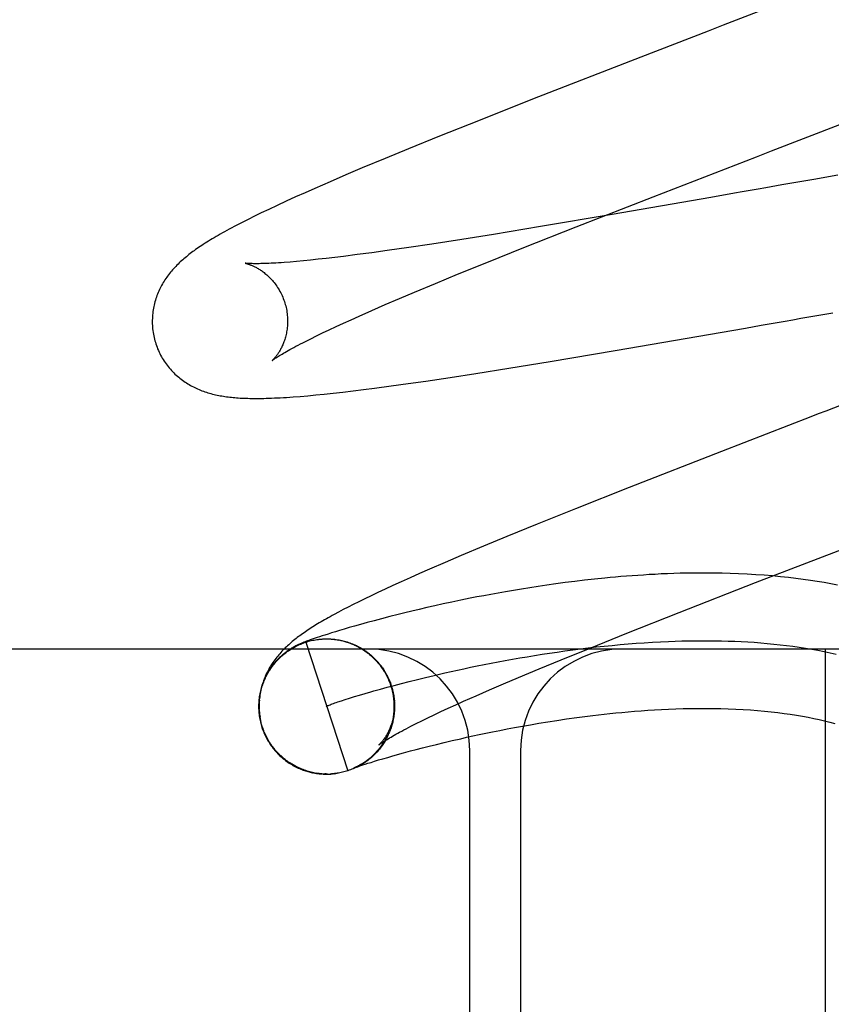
# Model space of a CAD drawing. Header units: inches. Extents: x 0 to 215, y 0 to 139.
# Tile 13 of 111: x 103.703 to 103.823, y 51.864 to 52.01. Entities that reach past the tile are written whole.
import ezdxf

# ---------------------------------------------------------------- set-up
doc = ezdxf.new("R2010")
doc.units = ezdxf.units.IN
doc.header["$LTSCALE"] = 11.804375
doc.header["$MEASUREMENT"] = 0
doc.linetypes.add('HIDDEN', pattern=[0.2, 0.1, -0.1])
doc.layers.add('DEFAULT_2', color=8, linetype='HIDDEN')

msp = doc.modelspace()

# ---------------------------------------------------------------- linework, layer by layer
at = {"layer": 'DEFAULT_2', "color": 8, "linetype": 'HIDDEN'}
for p, q in [((103.82307, 52.01502), (103.80735, 52.00893)), ((103.79514, 52.00421), (103.77917, 51.99798)), ((103.77917, 51.99798), (103.77115, 51.99481)), ((103.77115, 51.99481), (103.76542, 51.99252)), ((103.81448, 51.99035), (103.82458, 51.99426)), ((103.76542, 51.99252), (103.76085, 51.99067)), ((103.76085, 51.99067), (103.75736, 51.98923)), ((103.75736, 51.98923), (103.754, 51.98782)), ((103.75158, 51.9868), (103.74924, 51.98579)), ((103.754, 51.98782), (103.75158, 51.9868)), ((103.82428, 51.98676), (103.82072, 51.98614)), ((103.74924, 51.98579), (103.74699, 51.98481)), ((103.74554, 51.98417), (103.74413, 51.98354)), ((103.74699, 51.98481), (103.74554, 51.98417)), ((103.80898, 51.98408), (103.80551, 51.98347)), ((103.81365, 51.9849), (103.81248, 51.98469)), ((103.7414, 51.98229), (103.74018, 51.98171)), ((103.74273, 51.9829), (103.7414, 51.98229)), ((103.74413, 51.98354), (103.74273, 51.9829)), ((103.78563, 51.97914), (103.79699, 51.98357)), ((103.80551, 51.98347), (103.79091, 51.98094)), ((103.73906, 51.98118), (103.73805, 51.98068)), ((103.74018, 51.98171), (103.73906, 51.98118)), ((103.79091, 51.98094), (103.78035, 51.97916)), ((103.73626, 51.97978), (103.73546, 51.97937)), ((103.73712, 51.98022), (103.73626, 51.97978)), ((103.73805, 51.98068), (103.73712, 51.98022)), ((103.77341, 51.97801), (103.76871, 51.97726)), ((103.78035, 51.97916), (103.77341, 51.97801)), ((103.77788, 51.97607), (103.78563, 51.97914)), ((103.76426, 51.97658), (103.76089, 51.97607)), ((103.76871, 51.97726), (103.76426, 51.97658)), ((103.75326, 51.97501), (103.75122, 51.97475)), ((103.75542, 51.9753), (103.75326, 51.97501)), ((103.75769, 51.97561), (103.75542, 51.9753)), ((103.76089, 51.97607), (103.75769, 51.97561)), ((103.7724, 51.97387), (103.77788, 51.97607)), ((103.74429, 51.974), (103.74334, 51.97392)), ((103.7453, 51.97409), (103.74429, 51.974)), ((103.74637, 51.9742), (103.7453, 51.97409)), ((103.74749, 51.97432), (103.74637, 51.9742)), ((103.74868, 51.97445), (103.74749, 51.97432)), ((103.74992, 51.97459), (103.74868, 51.97445)), ((103.75122, 51.97475), (103.74992, 51.97459)), ((103.76809, 51.97212), (103.7724, 51.97387)), ((103.76481, 51.97077), (103.76809, 51.97212)), ((103.76171, 51.96947), (103.76481, 51.97077)), ((103.7595, 51.96854), (103.76171, 51.96947)), ((103.7574, 51.96764), (103.7595, 51.96854)), ((103.75352, 51.96594), (103.7554, 51.96677)), ((103.7554, 51.96677), (103.7574, 51.96764)), ((103.82118, 51.96601), (103.82355, 51.96643)), ((103.75012, 51.96439), (103.7512, 51.96489)), ((103.7512, 51.96489), (103.75234, 51.9654)), ((103.75234, 51.9654), (103.75352, 51.96594)), ((103.81295, 51.96457), (103.81529, 51.96498)), ((103.74722, 51.96301), (103.74813, 51.96345)), ((103.74813, 51.96345), (103.7491, 51.96391)), ((103.7491, 51.96391), (103.75012, 51.96439)), ((103.79135, 51.96083), (103.81062, 51.96416)), ((103.81062, 51.96416), (103.81295, 51.96457)), ((103.74559, 51.96219), (103.74638, 51.96259)), ((103.74638, 51.96259), (103.74722, 51.96301)), ((103.78174, 51.95921), (103.79135, 51.96083)), ((103.77564, 51.95821), (103.78174, 51.95921)), ((103.77076, 51.95744), (103.77564, 51.95821)), ((103.76078, 51.95595), (103.7634, 51.95632)), ((103.7634, 51.95632), (103.76701, 51.95686)), ((103.76701, 51.95686), (103.77076, 51.95744)), ((103.74972, 51.95454), (103.75114, 51.9547)), ((103.75114, 51.9547), (103.75263, 51.95487)), ((103.75263, 51.95487), (103.75419, 51.95506)), ((103.75419, 51.95506), (103.7558, 51.95527)), ((103.7558, 51.95527), (103.75826, 51.9556)), ((103.75826, 51.9556), (103.76078, 51.95595)), ((103.74483, 51.95407), (103.74594, 51.95416)), ((103.74594, 51.95416), (103.74712, 51.95427)), ((103.74712, 51.95427), (103.74838, 51.9544)), ((103.74838, 51.9544), (103.74972, 51.95454)), ((103.80708, 51.94592), (103.79342, 51.94059)), ((103.79342, 51.94059), (103.78549, 51.93745)), ((103.78549, 51.93745), (103.77984, 51.93518)), ((103.77984, 51.93518), (103.77535, 51.93335)), ((103.77535, 51.93335), (103.77191, 51.93192)), ((103.77191, 51.93192), (103.76862, 51.93054)), ((103.76862, 51.93054), (103.76625, 51.92953)), ((103.76393, 51.92853), (103.76246, 51.92788)), ((103.76625, 51.92953), (103.76393, 51.92853)), ((103.76106, 51.92726), (103.75975, 51.92667)), ((103.76246, 51.92788), (103.76106, 51.92726)), ((103.78832, 51.92705), (103.78684, 51.92689)), ((103.75737, 51.92558), (103.7563, 51.92508)), ((103.75852, 51.92611), (103.75737, 51.92558)), ((103.75975, 51.92667), (103.75852, 51.92611)), ((103.77751, 51.92559), (103.77633, 51.92539)), ((103.77874, 51.92578), (103.77751, 51.92559)), ((103.77999, 51.92597), (103.77874, 51.92578)), ((103.78129, 51.92617), (103.77999, 51.92597)), ((103.78262, 51.92635), (103.78129, 51.92617)), ((103.78399, 51.92654), (103.78262, 51.92635)), ((103.78539, 51.92671), (103.78399, 51.92654)), ((103.78684, 51.92689), (103.78539, 51.92671)), ((103.80082, 51.92211), (103.81212, 51.92653)), ((103.75436, 51.92415), (103.75349, 51.92371)), ((103.7553, 51.9246), (103.75436, 51.92415)), ((103.7563, 51.92508), (103.7553, 51.9246)), ((103.76996, 51.92422), (103.76855, 51.92393)), ((103.77094, 51.92441), (103.76996, 51.92422)), ((103.77195, 51.9246), (103.77094, 51.92441)), ((103.77299, 51.9248), (103.77195, 51.9246)), ((103.77407, 51.925), (103.77299, 51.9248)), ((103.77518, 51.92519), (103.77407, 51.925)), ((103.77633, 51.92539), (103.77518, 51.92519)), ((103.75189, 51.92291), (103.75117, 51.92254)), ((103.75266, 51.9233), (103.75189, 51.92291)), ((103.75349, 51.92371), (103.75266, 51.9233)), ((103.76354, 51.92284), (103.76241, 51.92258)), ((103.76471, 51.92311), (103.76354, 51.92284)), ((103.76593, 51.92338), (103.76471, 51.92311)), ((103.76721, 51.92365), (103.76593, 51.92338)), ((103.76855, 51.92393), (103.76721, 51.92365)), ((103.75049, 51.92218), (103.74986, 51.92183)), ((103.75117, 51.92254), (103.75049, 51.92218)), ((103.75686, 51.9212), (103.75575, 51.92091)), ((103.75805, 51.92151), (103.75686, 51.9212)), ((103.7593, 51.92183), (103.75805, 51.92151)), ((103.7603, 51.92207), (103.7593, 51.92183)), ((103.76133, 51.92232), (103.7603, 51.92207)), ((103.76241, 51.92258), (103.76133, 51.92232)), ((103.79311, 51.91906), (103.80082, 51.92211)), ((103.75205, 51.91988), (103.7513, 51.91966)), ((103.75286, 51.92011), (103.75205, 51.91988)), ((103.75375, 51.92036), (103.75286, 51.92011)), ((103.75471, 51.92063), (103.75375, 51.92036)), ((103.75575, 51.92091), (103.75471, 51.92063)), ((103.74702, 51.91832), (103.74673, 51.91822)), ((103.74734, 51.91842), (103.74702, 51.91832)), ((103.74768, 51.91854), (103.74734, 51.91842)), ((103.74805, 51.91866), (103.74768, 51.91854)), ((103.74847, 51.91879), (103.74805, 51.91866)), ((103.74894, 51.91894), (103.74847, 51.91879)), ((103.74946, 51.9191), (103.74894, 51.91894)), ((103.75002, 51.91928), (103.74946, 51.9191)), ((103.75063, 51.91946), (103.75002, 51.91928)), ((103.7513, 51.91966), (103.75063, 51.91946)), ((103.78767, 51.91687), (103.79311, 51.91906)), ((103.74473, 51.91745), (103.74464, 51.9174)), ((103.74497, 51.91755), (103.74487, 51.91751)), ((103.74506, 51.91759), (103.74497, 51.91755)), ((103.74515, 51.91763), (103.74506, 51.91759)), ((103.74525, 51.91767), (103.74515, 51.91763)), ((103.74534, 51.91771), (103.74525, 51.91767)), ((103.74544, 51.91774), (103.74534, 51.91771)), ((103.74554, 51.91778), (103.74544, 51.91774)), ((103.74565, 51.91783), (103.74554, 51.91778)), ((103.74576, 51.91787), (103.74565, 51.91783)), ((103.74568, 51.91774), (103.75186, 51.89872)), ((103.74592, 51.91793), (103.74576, 51.91787)), ((103.7461, 51.91799), (103.74592, 51.91793)), ((103.74628, 51.91806), (103.7461, 51.91799)), ((103.74647, 51.91812), (103.74628, 51.91806)), ((103.74673, 51.91822), (103.74647, 51.91812)), ((103.74728, 51.91812), (103.74749, 51.91815)), ((103.74801, 51.9182), (103.74808, 51.9182)), ((103.74808, 51.9182), (103.7483, 51.91822)), ((103.74811, 51.91821), (103.74831, 51.91822)), ((103.74823, 51.91821), (103.74831, 51.91822)), ((103.74831, 51.91822), (103.74851, 51.91822)), ((103.74839, 51.91822), (103.74848, 51.91822)), ((103.74852, 51.91822), (103.74873, 51.91823)), ((103.74885, 51.91822), (103.74896, 51.91822)), ((103.74928, 51.91821), (103.74954, 51.9182)), ((103.74935, 51.91821), (103.74955, 51.9182)), ((103.7494, 51.9182), (103.74951, 51.91819)), ((103.74963, 51.91818), (103.74975, 51.91817)), ((103.75038, 51.9181), (103.75058, 51.91806)), ((103.75068, 51.91802), (103.75096, 51.91798)), ((103.75112, 51.91792), (103.75136, 51.91788)), ((103.75136, 51.91788), (103.75159, 51.91782)), ((103.75156, 51.91783), (103.75178, 51.91776)), ((103.75176, 51.91777), (103.75198, 51.9177)), ((103.75195, 51.9177), (103.75218, 51.91763)), ((103.75215, 51.91763), (103.75237, 51.91756)), ((103.75234, 51.91756), (103.75256, 51.91748)), ((103.75253, 51.91749), (103.75275, 51.9174)), ((103.75272, 51.91741), (103.75294, 51.91732)), ((103.75291, 51.91732), (103.75313, 51.91723)), ((103.7531, 51.91723), (103.75331, 51.91714)), ((103.75328, 51.91714), (103.7535, 51.91704)), ((103.75346, 51.91705), (103.75368, 51.91694)), ((103.75365, 51.91695), (103.75386, 51.91684)), ((103.75382, 51.91685), (103.75403, 51.91673)), ((103.78339, 51.91513), (103.78767, 51.91687)), ((103.90239, 51.91671), (102.90239, 51.91671)), ((103.754, 51.91674), (103.75421, 51.91662)), ((103.75418, 51.91663), (103.75438, 51.9165)), ((103.75435, 51.91651), (103.75455, 51.91639)), ((103.75452, 51.9164), (103.75472, 51.91626)), ((103.75468, 51.91628), (103.75488, 51.91614)), ((103.75485, 51.91615), (103.75505, 51.91601)), ((103.75501, 51.91602), (103.75521, 51.91588)), ((103.75517, 51.91589), (103.75536, 51.91575)), ((103.75533, 51.91576), (103.75552, 51.91561)), ((103.75548, 51.91562), (103.75567, 51.91547)), ((103.75563, 51.91548), (103.75582, 51.91532)), ((103.75578, 51.91534), (103.75596, 51.91517)), ((103.82239, 51.91671), (103.82239, 51.79171)), ((103.75592, 51.91519), (103.7561, 51.91502)), ((103.75607, 51.91504), (103.75624, 51.91487)), ((103.75621, 51.91489), (103.75638, 51.91471)), ((103.75634, 51.91473), (103.75651, 51.91456)), ((103.75647, 51.91458), (103.75664, 51.91439)), ((103.7566, 51.91441), (103.75677, 51.91423)), ((103.75673, 51.91425), (103.75689, 51.91406)), ((103.75685, 51.91408), (103.75701, 51.91389)), ((103.75697, 51.91392), (103.75712, 51.91372)), ((103.78015, 51.91379), (103.78339, 51.91513)), ((103.75709, 51.91374), (103.75724, 51.91355)), ((103.7572, 51.91357), (103.75734, 51.91337)), ((103.75731, 51.9134), (103.75745, 51.91319)), ((103.75741, 51.91322), (103.75755, 51.91301)), ((103.76214, 51.91223), (103.76336, 51.91253)), ((103.76336, 51.91253), (103.76462, 51.91283)), ((103.77489, 51.91158), (103.77707, 51.9125)), ((103.77707, 51.9125), (103.78015, 51.91379)), ((103.75668, 51.9108), (103.75767, 51.91107)), ((103.75767, 51.91107), (103.75872, 51.91135)), ((103.75872, 51.91135), (103.75981, 51.91164)), ((103.75981, 51.91164), (103.76095, 51.91193)), ((103.76095, 51.91193), (103.76214, 51.91223)), ((103.77281, 51.91068), (103.77489, 51.91158)), ((103.75213, 51.90946), (103.75283, 51.90968)), ((103.75283, 51.90968), (103.75359, 51.90991)), ((103.75359, 51.90991), (103.75441, 51.91015)), ((103.75573, 51.91053), (103.75668, 51.9108)), ((103.7584, 51.91091), (103.75856, 51.91025)), ((103.76898, 51.909), (103.77084, 51.90982)), ((103.77084, 51.90982), (103.77281, 51.91068)), ((103.7504, 51.9089), (103.75091, 51.90907)), ((103.75091, 51.90907), (103.75149, 51.90926)), ((103.75149, 51.90926), (103.75213, 51.90946)), ((103.7587, 51.90935), (103.75874, 51.90903)), ((103.75872, 51.90911), (103.75875, 51.90882)), ((103.75874, 51.90888), (103.75874, 51.90849)), ((103.75875, 51.90865), (103.75874, 51.90828)), ((103.76669, 51.90796), (103.76781, 51.90847)), ((103.76781, 51.90847), (103.76898, 51.909)), ((103.73913, 51.90557), (103.73889, 51.9067)), ((103.76367, 51.90654), (103.76462, 51.90699)), ((103.76462, 51.90699), (103.76563, 51.90747)), ((103.76563, 51.90747), (103.76669, 51.90796)), ((103.73894, 51.90594), (103.73917, 51.90513)), ((103.73927, 51.90512), (103.73913, 51.90557)), ((103.75832, 51.90526), (103.75822, 51.90503)), ((103.75838, 51.90546), (103.75829, 51.90523)), ((103.75843, 51.90567), (103.75835, 51.90543)), ((103.75849, 51.90587), (103.7584, 51.90563)), ((103.75853, 51.90608), (103.75845, 51.90583)), ((103.75858, 51.90629), (103.7585, 51.90603)), ((103.76118, 51.9053), (103.76195, 51.90569)), ((103.76195, 51.90569), (103.76278, 51.9061)), ((103.76278, 51.9061), (103.76367, 51.90654)), ((103.77651, 51.90511), (103.77767, 51.90532)), ((103.77767, 51.90532), (103.77887, 51.90553)), ((103.77887, 51.90553), (103.78011, 51.90574)), ((103.78011, 51.90574), (103.78141, 51.90596)), ((103.78141, 51.90596), (103.78277, 51.90617)), ((103.78277, 51.90617), (103.7842, 51.90638)), ((103.75811, 51.90466), (103.75803, 51.90446)), ((103.75818, 51.90486), (103.75808, 51.90464)), ((103.75825, 51.90506), (103.75815, 51.90484)), ((103.76942, 51.90367), (103.77033, 51.90387)), ((103.77033, 51.90387), (103.77127, 51.90407)), ((103.77127, 51.90407), (103.77225, 51.90427)), ((103.77225, 51.90427), (103.77326, 51.90448)), ((103.77326, 51.90448), (103.77431, 51.90469)), ((103.77431, 51.90469), (103.77539, 51.9049)), ((103.77539, 51.9049), (103.77651, 51.90511)), ((103.76291, 51.90211), (103.7639, 51.90236)), ((103.7639, 51.90236), (103.76497, 51.90263)), ((103.76497, 51.90263), (103.76609, 51.9029)), ((103.76609, 51.9029), (103.76729, 51.90318)), ((103.76729, 51.90318), (103.76854, 51.90347)), ((103.76854, 51.90347), (103.76942, 51.90367)), ((103.75777, 51.90071), (103.75835, 51.90088)), ((103.75835, 51.90088), (103.75918, 51.90111)), ((103.75918, 51.90111), (103.7601, 51.90137)), ((103.7601, 51.90137), (103.76113, 51.90165)), ((103.76113, 51.90165), (103.76198, 51.90187)), ((103.76198, 51.90187), (103.76291, 51.90211)), ((103.76989, 51.80671), (103.76989, 51.90171)), ((103.77739, 51.90171), (103.77739, 51.80671)), ((103.75315, 51.89927), (103.75332, 51.89933)), ((103.75342, 51.89938), (103.7532, 51.89927)), ((103.75332, 51.89933), (103.75353, 51.8994)), ((103.75361, 51.89948), (103.75338, 51.89936)), ((103.75353, 51.8994), (103.75377, 51.89949)), ((103.75379, 51.89958), (103.75356, 51.89946)), ((103.75398, 51.89969), (103.75374, 51.89956)), ((103.75377, 51.89949), (103.75406, 51.89958)), ((103.75406, 51.89958), (103.75441, 51.8997)), ((103.75441, 51.8997), (103.75482, 51.89983)), ((103.75482, 51.89983), (103.75529, 51.89997)), ((103.75529, 51.89997), (103.75582, 51.90014)), ((103.75582, 51.90014), (103.75641, 51.90032)), ((103.75641, 51.90032), (103.75706, 51.90051)), ((103.75706, 51.90051), (103.75777, 51.90071)), ((103.74703, 51.89838), (103.74677, 51.89841)), ((103.74693, 51.89838), (103.74723, 51.89835)), ((103.74743, 51.89832), (103.74723, 51.89835)), ((103.74764, 51.89831), (103.74744, 51.89834)), ((103.74784, 51.89827), (103.74763, 51.89829)), ((103.74804, 51.89827), (103.74784, 51.89829)), ((103.7479, 51.89826), (103.74803, 51.89825)), ((103.74886, 51.89823), (103.74865, 51.89823)), ((103.74959, 51.89826), (103.74967, 51.89827)), ((103.7498, 51.89828), (103.74987, 51.89829)), ((103.75, 51.8983), (103.75007, 51.89831)), ((103.75277, 51.89914), (103.75277, 51.89914)), ((103.75277, 51.89913), (103.75277, 51.89914)), ((103.75277, 51.89914), (103.75278, 51.89914)), ((103.75279, 51.89914), (103.75278, 51.89914)), ((103.75279, 51.89914), (103.75283, 51.89916)), ((103.75281, 51.89915), (103.7528, 51.89915)), ((103.75284, 51.89916), (103.75282, 51.89916)), ((103.75283, 51.89916), (103.75288, 51.89918)), ((103.75288, 51.89918), (103.75295, 51.8992)), ((103.75297, 51.89922), (103.75292, 51.8992)), ((103.75295, 51.8992), (103.75304, 51.89924)), ((103.75302, 51.89925), (103.75297, 51.89922)), ((103.75323, 51.89928), (103.75301, 51.89918)), ((103.75308, 51.89928), (103.75302, 51.89925)), ((103.75304, 51.89924), (103.75315, 51.89927))]:
    msp.add_line(p, q, dxfattribs=at)
for points in [[(103.80735, 52.00893), (103.80511, 52.00806), (103.79514, 52.00421)], [(103.79699, 51.98357), (103.81225, 51.98949), (103.81448, 51.99035)], [(103.81718, 51.98552), (103.816, 51.98531), (103.81365, 51.9849)], [(103.82072, 51.98614), (103.81954, 51.98593), (103.81718, 51.98552)], [(103.81248, 51.98469), (103.81014, 51.98429), (103.80898, 51.98408)], [(103.73546, 51.97937), (103.73508, 51.97917), (103.73471, 51.97897), (103.73435, 51.97878), (103.734, 51.97859), (103.73366, 51.9784), (103.73333, 51.97822), (103.73301, 51.97804), (103.7327, 51.97786), (103.7324, 51.97769), (103.73211, 51.97751), (103.73182, 51.97734), (103.73155, 51.97718), (103.73128, 51.97701), (103.73101, 51.97685), (103.73076, 51.97669), (103.73051, 51.97653), (103.73027, 51.97637), (103.73003, 51.97621), (103.7298, 51.97606), (103.72958, 51.97591), (103.72937, 51.97575), (103.72916, 51.9756), (103.72896, 51.97546), (103.72876, 51.97531), (103.72856, 51.97516), (103.72837, 51.97501), (103.72818, 51.97486), (103.728, 51.97471), (103.72781, 51.97456), (103.72763, 51.97441), (103.72746, 51.97425), (103.72728, 51.9741), (103.72711, 51.97394), (103.72694, 51.97378), (103.72677, 51.97361), (103.7266, 51.97345), (103.72644, 51.97328), (103.72628, 51.97311), (103.72612, 51.97294), (103.72596, 51.97276), (103.72581, 51.97258), (103.72566, 51.9724), (103.72551, 51.97222), (103.72537, 51.97204), (103.72523, 51.97185), (103.7251, 51.97166), (103.72497, 51.97147), (103.72484, 51.97128), (103.72471, 51.97108), (103.72459, 51.97088), (103.72447, 51.97068), (103.72435, 51.97047), (103.72424, 51.97026), (103.72413, 51.97005), (103.72403, 51.96984), (103.72393, 51.96962), (103.72384, 51.9694), (103.72375, 51.96918), (103.72366, 51.96896), (103.72358, 51.96874), (103.7235, 51.96851), (103.72343, 51.96828), (103.72336, 51.96804), (103.7233, 51.96781), (103.72324, 51.96757), (103.72319, 51.96733), (103.72314, 51.96708), (103.7231, 51.96684), (103.72306, 51.96659), (103.72303, 51.96634), (103.72301, 51.96609), (103.72299, 51.96583), (103.72298, 51.96558), (103.72297, 51.96532), (103.72297, 51.96507), (103.72297, 51.96481), (103.72298, 51.96455), (103.723, 51.96429), (103.72302, 51.96403), (103.72305, 51.96378), (103.72309, 51.96352), (103.72313, 51.96326), (103.72318, 51.96301), (103.72324, 51.96275), (103.7233, 51.9625), (103.72336, 51.96229)], [(103.73668, 51.97374), (103.73667, 51.97374), (103.73668, 51.97374), (103.73669, 51.97374), (103.73672, 51.97374), (103.73675, 51.97373), (103.73678, 51.97372), (103.73682, 51.97371), (103.73687, 51.9737), (103.73693, 51.97369), (103.73699, 51.97367), (103.73705, 51.97365), (103.73712, 51.97363), (103.73719, 51.97361), (103.73727, 51.97358), (103.73736, 51.97355), (103.73744, 51.97352), (103.73753, 51.97348), (103.73763, 51.97345), (103.73772, 51.97341), (103.73782, 51.97336), (103.73793, 51.97332), (103.73803, 51.97327), (103.73814, 51.97321), (103.73825, 51.97316), (103.73836, 51.97309), (103.73848, 51.97303), (103.7386, 51.97296), (103.73872, 51.97289), (103.73884, 51.97281), (103.73897, 51.97273), (103.7391, 51.97265), (103.73922, 51.97255), (103.73936, 51.97246), (103.73949, 51.97236), (103.73962, 51.97225), (103.73976, 51.97214), (103.73989, 51.97202), (103.74003, 51.9719), (103.74016, 51.97178), (103.7403, 51.97164), (103.74044, 51.9715), (103.74057, 51.97136), (103.74071, 51.9712), (103.74084, 51.97105), (103.74098, 51.97088), (103.74111, 51.97071), (103.74124, 51.97054), (103.74136, 51.97036), (103.74149, 51.97017), (103.74161, 51.96998), (103.74172, 51.96979), (103.74184, 51.96959), (103.74194, 51.96938), (103.74205, 51.96917), (103.74215, 51.96896), (103.74224, 51.96874), (103.74233, 51.96852), (103.74242, 51.9683), (103.74249, 51.96807), (103.74257, 51.96784), (103.74262, 51.96765)], [(103.74334, 51.97392), (103.74245, 51.97385), (103.74203, 51.97382), (103.74163, 51.97379), (103.74124, 51.97377), (103.74087, 51.97375), (103.74052, 51.97373), (103.74018, 51.97372), (103.73986, 51.9737), (103.73956, 51.97369), (103.73927, 51.97368), (103.739, 51.97368), (103.73875, 51.97367), (103.73852, 51.97367), (103.7383, 51.97367), (103.7381, 51.97367), (103.73791, 51.97367), (103.73774, 51.97368), (103.73759, 51.97368), (103.73745, 51.97369), (103.73732, 51.97369), (103.7372, 51.9737), (103.7371, 51.9737), (103.73701, 51.97371), (103.73693, 51.97372), (103.73686, 51.97372), (103.73681, 51.97373), (103.73676, 51.97373), (103.73672, 51.97374), (103.7367, 51.97374), (103.73668, 51.97374), (103.73668, 51.97374)], [(103.74262, 51.96765), (103.74268, 51.96745), (103.74273, 51.96721), (103.74278, 51.96698), (103.74283, 51.96674), (103.74286, 51.96651), (103.7429, 51.96627), (103.74292, 51.96604), (103.74294, 51.96581), (103.74295, 51.96558), (103.74296, 51.96535), (103.74296, 51.96512), (103.74295, 51.96489), (103.74294, 51.96467), (103.74293, 51.96445), (103.74291, 51.96423), (103.74288, 51.96402), (103.74285, 51.96381), (103.74282, 51.9636), (103.74278, 51.9634), (103.74274, 51.96321), (103.74269, 51.96302), (103.74265, 51.96283), (103.74259, 51.96265), (103.74254, 51.96248), (103.74249, 51.96231), (103.74243, 51.96214), (103.74237, 51.96198), (103.74231, 51.96183), (103.74224, 51.96168), (103.74218, 51.96154), (103.74212, 51.9614), (103.74205, 51.96126), (103.74198, 51.96113), (103.74192, 51.96101), (103.74185, 51.96089), (103.74179, 51.96077), (103.74172, 51.96066), (103.74165, 51.96056), (103.74159, 51.96045), (103.74152, 51.96036), (103.74146, 51.96026), (103.7414, 51.96018), (103.74133, 51.96009), (103.74127, 51.96001), (103.74121, 51.95994), (103.74116, 51.95986), (103.7411, 51.9598), (103.74105, 51.95973), (103.741, 51.95967), (103.74095, 51.95962), (103.7409, 51.95957), (103.74086, 51.95953), (103.74082, 51.95949), (103.74079, 51.95945), (103.74075, 51.95942), (103.74073, 51.9594), (103.74071, 51.95938), (103.74069, 51.95936), (103.74068, 51.95935), (103.74067, 51.95935)], [(103.81529, 51.96498), (103.81647, 51.96519), (103.81764, 51.96539), (103.81882, 51.9656), (103.82, 51.96581), (103.82118, 51.96601)], [(103.72336, 51.96229), (103.72342, 51.96207), (103.72349, 51.96183), (103.72358, 51.96158), (103.72367, 51.96134), (103.72376, 51.9611), (103.72387, 51.96086), (103.72397, 51.96062), (103.72408, 51.96039), (103.7242, 51.96016), (103.72433, 51.95993), (103.72445, 51.95971), (103.72459, 51.95949), (103.72473, 51.95928), (103.72487, 51.95907), (103.72501, 51.95886), (103.72517, 51.95866), (103.72532, 51.95846), (103.72548, 51.95827), (103.72564, 51.95808), (103.72581, 51.95789), (103.72598, 51.95771), (103.72615, 51.95754), (103.72632, 51.95737), (103.7265, 51.95721), (103.72668, 51.95705), (103.72687, 51.95689), (103.72705, 51.95674), (103.72724, 51.95659), (103.72743, 51.95645), (103.72762, 51.95631), (103.72781, 51.95618), (103.72801, 51.95605), (103.72821, 51.95592), (103.72842, 51.9558), (103.72862, 51.95569), (103.72883, 51.95557), (103.72904, 51.95546), (103.72924, 51.95536), (103.72945, 51.95526), (103.72966, 51.95517), (103.72988, 51.95507), (103.73009, 51.95499), (103.73031, 51.9549), (103.73052, 51.95482), (103.73075, 51.95474), (103.73097, 51.95467), (103.73119, 51.9546), (103.73141, 51.95453), (103.73164, 51.95447), (103.73187, 51.95441), (103.73209, 51.95436), (103.73232, 51.9543), (103.73255, 51.95425), (103.73278, 51.95421), (103.73301, 51.95416), (103.73324, 51.95412), (103.73347, 51.95408), (103.7337, 51.95405), (103.73394, 51.95401), (103.73418, 51.95398), (103.73442, 51.95395), (103.73466, 51.95393), (103.73491, 51.9539), (103.73516, 51.95388), (103.73542, 51.95386), (103.73568, 51.95384), (103.73594, 51.95382), (103.73622, 51.95381), (103.7365, 51.9538), (103.73679, 51.95379), (103.73708, 51.95378), (103.73739, 51.95377), (103.7377, 51.95377), (103.73803, 51.95376), (103.73836, 51.95376), (103.73871, 51.95376), (103.73906, 51.95377), (103.73943, 51.95377), (103.73981, 51.95378), (103.7402, 51.95379), (103.7406, 51.95381), (103.74102, 51.95383), (103.74144, 51.95385), (103.74188, 51.95387), (103.74234, 51.95389), (103.74281, 51.95392), (103.74329, 51.95395), (103.74379, 51.95399), (103.74483, 51.95407)], [(103.74067, 51.95935), (103.74068, 51.95936), (103.7407, 51.95937), (103.74072, 51.95939), (103.74075, 51.95941), (103.74079, 51.95944), (103.74084, 51.95948), (103.7409, 51.95952), (103.74097, 51.95957), (103.74105, 51.95963), (103.74114, 51.95969), (103.74125, 51.95976), (103.74136, 51.95983), (103.74149, 51.95992), (103.74164, 51.96001), (103.74179, 51.96011), (103.74196, 51.96021), (103.74215, 51.96032), (103.74235, 51.96044), (103.74257, 51.96057), (103.7428, 51.9607), (103.74305, 51.96084), (103.74331, 51.96099), (103.74359, 51.96114), (103.74389, 51.9613), (103.7442, 51.96147), (103.74452, 51.96164), (103.74486, 51.96182), (103.74522, 51.962), (103.74559, 51.96219)], [(103.83034, 51.95492), (103.82361, 51.95232), (103.8225, 51.95189), (103.82138, 51.95146), (103.82027, 51.95103), (103.80708, 51.94592)], [(103.81212, 51.92653), (103.82844, 51.93285), (103.82955, 51.93328), (103.83067, 51.93371), (103.84076, 51.93761)], [(103.82424, 51.92616), (103.82326, 51.92635), (103.82226, 51.92653), (103.82124, 51.9267), (103.82021, 51.92686), (103.81915, 51.92701), (103.81807, 51.92716), (103.81696, 51.92729), (103.81581, 51.92741), (103.81463, 51.92752), (103.8134, 51.92763), (103.81214, 51.92771), (103.81087, 51.92779), (103.8096, 51.92785), (103.80836, 51.92789), (103.80716, 51.92793), (103.80603, 51.92794), (103.80495, 51.92795), (103.80392, 51.92795), (103.80291, 51.92794), (103.80193, 51.92793), (103.80096, 51.92791), (103.80002, 51.92788), (103.79909, 51.92785), (103.79818, 51.92781), (103.79729, 51.92776), (103.79641, 51.92772), (103.79555, 51.92766), (103.7947, 51.92761), (103.79386, 51.92755), (103.79304, 51.92749), (103.79223, 51.92742), (103.79142, 51.92735), (103.79063, 51.92728), (103.78985, 51.9272), (103.78832, 51.92705)], [(103.74986, 51.92183), (103.74955, 51.92167), (103.74926, 51.9215), (103.74897, 51.92134), (103.74869, 51.92118), (103.74842, 51.92103), (103.74815, 51.92087), (103.7479, 51.92072), (103.74764, 51.92057), (103.7474, 51.92042), (103.74716, 51.92028), (103.74692, 51.92013), (103.74669, 51.91998), (103.74646, 51.91984), (103.74624, 51.91969), (103.74602, 51.91955), (103.7458, 51.91941), (103.74559, 51.91927), (103.74539, 51.91912), (103.74518, 51.91898), (103.74498, 51.91884), (103.74479, 51.91869), (103.74459, 51.91855), (103.7444, 51.9184), (103.74421, 51.91826), (103.74402, 51.91811), (103.74384, 51.91796), (103.74366, 51.91781), (103.74348, 51.91766), (103.7433, 51.91751), (103.74313, 51.91735), (103.74295, 51.9172), (103.74278, 51.91704), (103.74261, 51.91688), (103.74245, 51.91671), (103.74228, 51.91655), (103.74212, 51.91638), (103.74196, 51.91621), (103.74181, 51.91603), (103.74165, 51.91586), (103.7415, 51.91568), (103.74136, 51.9155), (103.74121, 51.91531), (103.74107, 51.91513), (103.74094, 51.91494), (103.7408, 51.91475), (103.74068, 51.91456), (103.74055, 51.91437), (103.74043, 51.91417), (103.74031, 51.91397), (103.74019, 51.91376), (103.74008, 51.91356), (103.73997, 51.91335), (103.73986, 51.91314), (103.73976, 51.91292), (103.73967, 51.9127), (103.73958, 51.91249), (103.73949, 51.91226), (103.7394, 51.91204), (103.73933, 51.91181), (103.73925, 51.91158), (103.73918, 51.91135), (103.73912, 51.91111), (103.73906, 51.91088), (103.739, 51.91064), (103.73895, 51.9104), (103.73891, 51.91015), (103.73887, 51.90991), (103.73884, 51.90966), (103.73881, 51.90941)], [(103.74464, 51.9174), (103.74459, 51.91738), (103.74453, 51.91736), (103.74448, 51.91733), (103.74443, 51.91731), (103.74438, 51.91728), (103.74432, 51.91725), (103.74427, 51.91722), (103.74421, 51.9172), (103.74415, 51.91717), (103.7441, 51.91714), (103.74404, 51.91711), (103.74398, 51.91708), (103.74392, 51.91704), (103.74386, 51.91701), (103.7438, 51.91698), (103.74374, 51.91694), (103.74368, 51.91691), (103.74362, 51.91687), (103.74356, 51.91683), (103.74349, 51.91679), (103.74342, 51.91675), (103.74335, 51.91671), (103.74328, 51.91666), (103.7432, 51.91661), (103.74313, 51.91656), (103.74305, 51.9165), (103.74296, 51.91645), (103.74287, 51.91639), (103.74279, 51.91632), (103.74269, 51.91625), (103.7426, 51.91618), (103.7425, 51.91611), (103.74241, 51.91603), (103.74231, 51.91595), (103.7422, 51.91586), (103.7421, 51.91577), (103.742, 51.91568), (103.74189, 51.91558), (103.74178, 51.91548), (103.74168, 51.91538), (103.74157, 51.91527), (103.74145, 51.91515), (103.74134, 51.91503), (103.74123, 51.91491), (103.74112, 51.91478), (103.74101, 51.91465), (103.74089, 51.91452), (103.74078, 51.91437), (103.74067, 51.91423), (103.74056, 51.91407), (103.74045, 51.91391), (103.74033, 51.91374), (103.74022, 51.91357), (103.74011, 51.91339), (103.74, 51.9132), (103.73989, 51.913), (103.73978, 51.91281), (103.73969, 51.91261), (103.73959, 51.91241), (103.7395, 51.91221), (103.73942, 51.91201), (103.73934, 51.9118), (103.73926, 51.9116), (103.73919, 51.91139), (103.73912, 51.91118), (103.73906, 51.91097), (103.739, 51.91075), (103.73895, 51.91054), (103.7389, 51.91032), (103.73886, 51.91011), (103.73882, 51.90989), (103.73878, 51.90967), (103.73875, 51.90945), (103.73873, 51.90923), (103.73871, 51.90901), (103.73869, 51.90879), (103.73868, 51.90857), (103.73868, 51.90835), (103.73868, 51.90813), (103.73868, 51.90791), (103.73869, 51.90769), (103.73871, 51.90747), (103.73873, 51.90725), (103.73875, 51.90703), (103.73878, 51.90681), (103.73881, 51.90659), (103.73885, 51.90637), (103.7389, 51.90616), (103.73894, 51.90594)], [(103.73882, 51.90923), (103.73884, 51.90944), (103.73887, 51.90964), (103.7389, 51.90984), (103.73893, 51.91005), (103.73897, 51.91025), (103.73901, 51.91045), (103.73906, 51.91065), (103.73911, 51.91085), (103.73917, 51.91105), (103.73923, 51.91125), (103.7393, 51.91144), (103.73936, 51.91164), (103.73944, 51.91183), (103.73951, 51.91202), (103.73959, 51.91221), (103.73968, 51.9124), (103.73976, 51.91259), (103.73986, 51.91277), (103.73995, 51.91295), (103.74005, 51.91313), (103.74015, 51.91331), (103.74026, 51.91349), (103.74037, 51.91366), (103.74049, 51.91384), (103.7406, 51.91401), (103.74072, 51.91417), (103.74085, 51.91434), (103.74098, 51.9145), (103.74111, 51.91466), (103.74124, 51.91482), (103.74138, 51.91497), (103.74152, 51.91512), (103.74166, 51.91527), (103.74181, 51.91541), (103.74196, 51.91556), (103.74211, 51.91569), (103.74227, 51.91583), (103.74243, 51.91596), (103.74259, 51.91609), (103.74275, 51.91622), (103.74292, 51.91634), (103.74309, 51.91646), (103.74326, 51.91657), (103.74343, 51.91669), (103.74361, 51.9168), (103.74379, 51.9169), (103.74397, 51.917), (103.74415, 51.9171), (103.74434, 51.91719), (103.74452, 51.91728), (103.74471, 51.91737), (103.7449, 51.91745), (103.74509, 51.91753), (103.74528, 51.9176), (103.74548, 51.91767), (103.74568, 51.91774)], [(103.74487, 51.91751), (103.74483, 51.91749), (103.74473, 51.91745)], [(103.74568, 51.91774), (103.74587, 51.9178), (103.74607, 51.91786), (103.74627, 51.91791), (103.74647, 51.91796), (103.74667, 51.91801), (103.74687, 51.91805), (103.74707, 51.91808), (103.74728, 51.91812)], [(103.74743, 51.91814), (103.74751, 51.91815), (103.74755, 51.91815)], [(103.74748, 51.91815), (103.74769, 51.91817), (103.74789, 51.91819), (103.7481, 51.91821)], [(103.7476, 51.91816), (103.74766, 51.91817), (103.74771, 51.91817)], [(103.74782, 51.91818), (103.74788, 51.91819), (103.74795, 51.91819)], [(103.74848, 51.91822), (103.74871, 51.91823), (103.74892, 51.91823), (103.74913, 51.91822), (103.74933, 51.91821)], [(103.74857, 51.91822), (103.74866, 51.91822), (103.74875, 51.91822)], [(103.74906, 51.91822), (103.74917, 51.91821), (103.74928, 51.91821)], [(103.74951, 51.91819), (103.74974, 51.91818), (103.74995, 51.91816), (103.75015, 51.91813), (103.75036, 51.9181), (103.75056, 51.91806)], [(103.74988, 51.91815), (103.75001, 51.91814), (103.75014, 51.91812)], [(103.75027, 51.9181), (103.75041, 51.91808), (103.75054, 51.91805)], [(103.75056, 51.91806), (103.75078, 51.91802), (103.75099, 51.91798)], [(103.75083, 51.91799), (103.75097, 51.91796), (103.75112, 51.91792)], [(103.75096, 51.91798), (103.75119, 51.91793), (103.75139, 51.91788)], [(103.75127, 51.91789), (103.75143, 51.91784), (103.75158, 51.9178), (103.75174, 51.91775), (103.7519, 51.9177), (103.75206, 51.91764), (103.75223, 51.91758), (103.7524, 51.91751), (103.75257, 51.91744), (103.75274, 51.91737), (103.75292, 51.91729), (103.7531, 51.9172), (103.75328, 51.91711), (103.75347, 51.91701), (103.75366, 51.9169), (103.75384, 51.91679), (103.75403, 51.91668), (103.75421, 51.91656), (103.75439, 51.91644), (103.75457, 51.91631), (103.75474, 51.91618), (103.75491, 51.91605), (103.75508, 51.91591), (103.75524, 51.91577), (103.75541, 51.91563), (103.75556, 51.91548), (103.75572, 51.91533), (103.75587, 51.91518), (103.75602, 51.91502), (103.75617, 51.91486), (103.75631, 51.91469), (103.75645, 51.91453), (103.75658, 51.91436), (103.75671, 51.91418), (103.75684, 51.91401), (103.75696, 51.91383), (103.75708, 51.91365), (103.7572, 51.91347), (103.75731, 51.91328), (103.75742, 51.91309), (103.75752, 51.9129), (103.75762, 51.91271), (103.75772, 51.91251), (103.75781, 51.91232), (103.75789, 51.91212), (103.75797, 51.91192), (103.75805, 51.91171), (103.75813, 51.91151), (103.75818, 51.91134)], [(103.76462, 51.91283), (103.76618, 51.91319), (103.76711, 51.9134), (103.76806, 51.91361), (103.76903, 51.91381), (103.77001, 51.91402), (103.771, 51.91423), (103.77201, 51.91443), (103.77304, 51.91463), (103.77408, 51.91483), (103.77513, 51.91502), (103.77619, 51.91522), (103.77727, 51.9154), (103.77836, 51.91559), (103.77945, 51.91577), (103.78056, 51.91595), (103.78168, 51.91612), (103.78281, 51.91628), (103.78395, 51.91644), (103.78509, 51.9166), (103.78624, 51.91674), (103.7874, 51.91688), (103.78857, 51.91702), (103.78974, 51.91714), (103.79092, 51.91726), (103.7921, 51.91737), (103.79329, 51.91747), (103.79448, 51.91757), (103.79567, 51.91765), (103.79687, 51.91772), (103.79807, 51.91779), (103.79926, 51.91784)], [(103.79926, 51.91784), (103.80024, 51.91788), (103.80122, 51.91791), (103.8022, 51.91793), (103.80318, 51.91795), (103.80416, 51.91795), (103.80514, 51.91795), (103.80611, 51.91794), (103.80709, 51.91792), (103.80806, 51.9179), (103.80903, 51.91786), (103.81, 51.91782), (103.81097, 51.91777), (103.81193, 51.91771), (103.81289, 51.91763), (103.81385, 51.91755), (103.8148, 51.91746), (103.81575, 51.91736), (103.81669, 51.91725), (103.81763, 51.91713), (103.81856, 51.917), (103.81949, 51.91685), (103.82041, 51.9167), (103.82133, 51.91654), (103.82224, 51.91636), (103.82314, 51.91617), (103.82403, 51.91597)], [(103.75751, 51.91304), (103.75765, 51.91283), (103.75774, 51.91265), (103.75783, 51.91246), (103.75791, 51.91227), (103.758, 51.91208), (103.75807, 51.91189), (103.75815, 51.9117), (103.75822, 51.9115), (103.75828, 51.9113), (103.75834, 51.91111), (103.7584, 51.91091)], [(103.75761, 51.91286), (103.7577, 51.91267), (103.75779, 51.91249), (103.75788, 51.9123), (103.75796, 51.91211), (103.75804, 51.91192), (103.75811, 51.91172), (103.75818, 51.91153), (103.75825, 51.91134)], [(103.75818, 51.91134), (103.75824, 51.91116), (103.7583, 51.91095), (103.75836, 51.91074), (103.75841, 51.91052), (103.75846, 51.91031), (103.7585, 51.91009), (103.75854, 51.90987), (103.75858, 51.90966), (103.75861, 51.90944), (103.75863, 51.90922), (103.75865, 51.909), (103.75866, 51.90878), (103.75867, 51.90856), (103.75868, 51.90834), (103.75868, 51.90811), (103.75867, 51.90789), (103.75866, 51.90767), (103.75865, 51.90745), (103.75863, 51.90723), (103.7586, 51.90701), (103.75857, 51.9068), (103.75854, 51.90658), (103.7585, 51.90636), (103.75846, 51.90614), (103.75841, 51.90593), (103.75836, 51.90571), (103.7583, 51.9055), (103.75824, 51.90529), (103.75817, 51.90508), (103.7581, 51.90487), (103.75802, 51.90467), (103.75794, 51.90446), (103.75785, 51.90426), (103.75776, 51.90406), (103.75767, 51.90386), (103.75757, 51.90367), (103.75747, 51.90348), (103.75737, 51.9033), (103.75727, 51.90312), (103.75717, 51.90295), (103.75706, 51.90278), (103.75695, 51.90262), (103.75685, 51.90247), (103.75674, 51.90232), (103.75664, 51.90218), (103.75653, 51.90205), (103.75643, 51.90192), (103.75632, 51.90179), (103.75622, 51.90167), (103.75611, 51.90155), (103.75601, 51.90143), (103.7559, 51.90132), (103.7558, 51.90122), (103.7557, 51.90111), (103.75559, 51.90102), (103.75549, 51.90092), (103.75539, 51.90083), (103.7553, 51.90074), (103.7552, 51.90066), (103.7551, 51.90058), (103.75501, 51.9005), (103.75492, 51.90043), (103.75483, 51.90036), (103.75474, 51.90029), (103.75465, 51.90022), (103.75457, 51.90016), (103.75449, 51.9001), (103.75441, 51.90005), (103.75433, 51.89999), (103.75426, 51.89994), (103.75419, 51.8999), (103.75412, 51.89985), (103.75405, 51.89981), (103.75399, 51.89977), (103.75393, 51.89973), (103.75387, 51.8997), (103.75382, 51.89967), (103.75376, 51.89963), (103.75371, 51.89961), (103.75366, 51.89958), (103.75361, 51.89955), (103.75357, 51.89952), (103.75352, 51.8995), (103.75348, 51.89947), (103.75343, 51.89945), (103.75339, 51.89943), (103.75335, 51.8994), (103.7533, 51.89938), (103.75326, 51.89936), (103.75323, 51.89934), (103.75319, 51.89933), (103.75315, 51.89931), (103.75312, 51.89929), (103.75308, 51.89928)], [(103.75825, 51.91134), (103.75831, 51.91114), (103.75837, 51.91094), (103.75842, 51.91074), (103.75847, 51.91054), (103.75852, 51.91034), (103.75856, 51.91013), (103.7586, 51.90993), (103.75863, 51.90973), (103.75866, 51.90952)], [(103.75441, 51.91015), (103.75527, 51.9104), (103.75573, 51.91053)], [(103.75856, 51.91025), (103.7586, 51.91005), (103.75864, 51.90982), (103.75867, 51.90958), (103.75868, 51.90932)], [(103.75859, 51.91008), (103.75863, 51.90987), (103.75866, 51.90966), (103.75869, 51.90945), (103.75872, 51.90924)], [(103.73879, 51.90916), (103.73877, 51.9089), (103.73876, 51.90865), (103.73876, 51.90839), (103.73876, 51.90814), (103.73878, 51.90779)], [(103.73877, 51.908), (103.73877, 51.9082), (103.73877, 51.90841), (103.73877, 51.90862), (103.73878, 51.90882), (103.7388, 51.90903), (103.73881, 51.90941)], [(103.74877, 51.90823), (103.74873, 51.90822), (103.7487, 51.90822), (103.74868, 51.90823), (103.74868, 51.90824), (103.74869, 51.90825), (103.74871, 51.90827), (103.74875, 51.90829), (103.74881, 51.90832), (103.74889, 51.90835), (103.74899, 51.90839), (103.74911, 51.90844), (103.74924, 51.90849), (103.74939, 51.90855), (103.74956, 51.90861), (103.74974, 51.90868), (103.74994, 51.90875), (103.75016, 51.90882), (103.7504, 51.9089)], [(103.75875, 51.90842), (103.75875, 51.90819), (103.75874, 51.90797), (103.75873, 51.90775), (103.75871, 51.90753), (103.75869, 51.90731), (103.75866, 51.9071), (103.75862, 51.9069), (103.75859, 51.9067), (103.75855, 51.9065), (103.7585, 51.90631), (103.75846, 51.90612), (103.75841, 51.90594), (103.75836, 51.90576), (103.7583, 51.90559), (103.75824, 51.90542), (103.75819, 51.90526), (103.75812, 51.90511), (103.75806, 51.90495), (103.758, 51.90481), (103.75794, 51.90467), (103.75787, 51.90453), (103.75781, 51.9044), (103.75774, 51.90427), (103.75767, 51.90415), (103.75761, 51.90403), (103.75754, 51.90392), (103.75747, 51.90381), (103.75741, 51.90371), (103.75734, 51.90361), (103.75728, 51.90352), (103.75722, 51.90342), (103.75715, 51.90334), (103.75709, 51.90326), (103.75703, 51.90318), (103.75697, 51.90311), (103.75692, 51.90304), (103.75686, 51.90297), (103.75681, 51.90291), (103.75676, 51.90285), (103.75671, 51.9028), (103.75667, 51.90276), (103.75663, 51.90272), (103.75659, 51.90268), (103.75656, 51.90265), (103.75653, 51.90262), (103.75651, 51.9026), (103.75649, 51.90258), (103.75647, 51.90257), (103.75647, 51.90256), (103.75646, 51.90256)], [(103.75874, 51.90828), (103.75874, 51.90808), (103.75874, 51.90787), (103.75873, 51.90766), (103.75872, 51.90746), (103.7587, 51.90725), (103.75868, 51.90705), (103.75865, 51.90684), (103.75862, 51.90664), (103.75858, 51.90643), (103.75854, 51.90623)], [(103.75875, 51.90882), (103.75876, 51.90861), (103.75877, 51.9084), (103.75877, 51.90818), (103.75876, 51.90797), (103.75876, 51.90776), (103.75874, 51.90755), (103.75873, 51.90734), (103.75871, 51.90712), (103.75868, 51.90691), (103.75865, 51.9067), (103.75862, 51.90649), (103.75858, 51.90629)], [(103.75868, 51.90932), (103.7587, 51.90911), (103.75872, 51.9089), (103.75873, 51.9087)], [(103.73887, 51.90677), (103.73885, 51.90697), (103.73882, 51.90718), (103.7388, 51.90738), (103.73879, 51.90759), (103.73877, 51.90788)], [(103.73878, 51.90762), (103.7388, 51.90736), (103.73883, 51.90711), (103.73886, 51.90685), (103.73889, 51.9067)], [(103.7842, 51.90638), (103.78569, 51.90659), (103.78647, 51.90669), (103.78726, 51.90679), (103.78806, 51.90689), (103.78889, 51.90699), (103.78973, 51.90708), (103.79059, 51.90718), (103.79147, 51.90727), (103.79237, 51.90735), (103.79329, 51.90744), (103.79423, 51.90752), (103.79519, 51.90759), (103.79618, 51.90766), (103.79719, 51.90773), (103.79822, 51.90778), (103.79927, 51.90783), (103.80034, 51.90788), (103.80142, 51.90791), (103.80252, 51.90794), (103.80362, 51.90795), (103.80474, 51.90795), (103.80586, 51.90795), (103.80698, 51.90792), (103.80809, 51.90789), (103.8092, 51.90785), (103.8103, 51.90779), (103.81137, 51.90772), (103.81242, 51.90764), (103.81344, 51.90755), (103.81443, 51.90745), (103.81539, 51.90733), (103.81633, 51.90721), (103.81725, 51.90708), (103.81815, 51.90694), (103.81903, 51.90679), (103.81988, 51.90663), (103.82072, 51.90646), (103.82153, 51.90629), (103.82232, 51.9061), (103.82309, 51.90591), (103.82382, 51.90572)], [(103.75646, 51.90256), (103.75647, 51.90256), (103.75648, 51.90257), (103.7565, 51.90259), (103.75653, 51.90261), (103.75656, 51.90263), (103.75661, 51.90267), (103.75666, 51.90271), (103.75672, 51.90275), (103.7568, 51.90281), (103.75689, 51.90286), (103.75698, 51.90293), (103.75709, 51.903), (103.75722, 51.90308), (103.75735, 51.90317), (103.7575, 51.90326), (103.75766, 51.90337), (103.75784, 51.90347), (103.75804, 51.90359), (103.75825, 51.90371), (103.75847, 51.90384), (103.75871, 51.90398), (103.75897, 51.90412), (103.75924, 51.90427), (103.75952, 51.90443), (103.75982, 51.90459), (103.76014, 51.90476), (103.76047, 51.90493), (103.76082, 51.90512), (103.76118, 51.9053)], [(103.73917, 51.90513), (103.73923, 51.90495), (103.73931, 51.90475), (103.73938, 51.90454), (103.73947, 51.90434), (103.73956, 51.90414), (103.73965, 51.90394), (103.73974, 51.90374), (103.73984, 51.90355), (103.73995, 51.90335), (103.74006, 51.90316), (103.74017, 51.90298), (103.74029, 51.90279), (103.74041, 51.90261), (103.74053, 51.90243), (103.74066, 51.90225), (103.7408, 51.90208), (103.74093, 51.90191), (103.74107, 51.90174), (103.74122, 51.90157), (103.74137, 51.90141), (103.74152, 51.90125), (103.74167, 51.9011), (103.74183, 51.90094), (103.74199, 51.9008), (103.74215, 51.90065), (103.74232, 51.90051), (103.74249, 51.90037), (103.74267, 51.90024), (103.74284, 51.90011), (103.74302, 51.89998), (103.7432, 51.89986), (103.74339, 51.89974), (103.74357, 51.89963), (103.74376, 51.89952), (103.74395, 51.89942), (103.74414, 51.89932), (103.74434, 51.89922), (103.74453, 51.89913), (103.74472, 51.89905), (103.74491, 51.89897), (103.7451, 51.89889), (103.74528, 51.89882), (103.74546, 51.89876), (103.74563, 51.8987), (103.74581, 51.89865), (103.74597, 51.8986), (103.74614, 51.89856), (103.7463, 51.89851), (103.74646, 51.89848), (103.74662, 51.89844), (103.74677, 51.89841)], [(103.74041, 51.90277), (103.74034, 51.90288), (103.74026, 51.903), (103.74019, 51.90312), (103.74011, 51.90325), (103.74003, 51.90339), (103.73996, 51.90353), (103.73988, 51.90367), (103.7398, 51.90382), (103.73973, 51.90398), (103.73965, 51.90413), (103.73958, 51.90429), (103.73952, 51.90445), (103.73945, 51.90462), (103.73939, 51.90478), (103.73933, 51.90495), (103.73927, 51.90512)], [(103.75801, 51.90445), (103.75793, 51.90426), (103.75784, 51.90407), (103.75776, 51.90388), (103.75766, 51.9037), (103.75757, 51.90351), (103.75747, 51.90333), (103.75737, 51.90315), (103.75726, 51.90298), (103.75715, 51.9028), (103.75704, 51.90263), (103.75692, 51.90246), (103.7568, 51.90229), (103.75668, 51.90213), (103.75655, 51.90196), (103.75642, 51.9018), (103.75628, 51.90165), (103.75615, 51.90149), (103.756, 51.90134), (103.75586, 51.90119), (103.75571, 51.90105), (103.75557, 51.9009), (103.75541, 51.90077), (103.75526, 51.90063), (103.7551, 51.9005), (103.75494, 51.90037), (103.75477, 51.90024), (103.75461, 51.90012), (103.75444, 51.9), (103.75427, 51.89988), (103.7541, 51.89977), (103.75392, 51.89966)], [(103.74683, 51.89844), (103.74663, 51.89848), (103.74643, 51.89853), (103.74624, 51.89858), (103.74604, 51.89863), (103.74584, 51.89869), (103.74565, 51.89875), (103.74546, 51.89882), (103.74527, 51.89889), (103.74508, 51.89896), (103.74489, 51.89904), (103.7447, 51.89912), (103.74452, 51.89921), (103.74433, 51.8993), (103.74415, 51.89939), (103.74397, 51.89949), (103.74379, 51.89959), (103.74362, 51.89969), (103.74344, 51.8998), (103.74327, 51.89991), (103.7431, 51.90002), (103.74294, 51.90014), (103.74277, 51.90026), (103.74261, 51.90038), (103.74245, 51.90051), (103.7423, 51.90064), (103.74214, 51.90078), (103.74199, 51.90091), (103.74184, 51.90105), (103.7417, 51.90119), (103.74155, 51.90134), (103.74142, 51.90149), (103.74128, 51.90164), (103.74115, 51.90179), (103.74102, 51.90195), (103.74089, 51.90211), (103.74077, 51.90227), (103.74065, 51.90243), (103.74053, 51.9026), (103.74041, 51.90277)], [(103.74128, 51.90163), (103.74114, 51.90178), (103.74101, 51.90194), (103.74089, 51.9021), (103.74076, 51.90226), (103.74064, 51.90243), (103.74053, 51.9026), (103.74041, 51.90277)], [(103.75737, 51.90313), (103.75726, 51.90295), (103.75715, 51.90277), (103.75703, 51.90259), (103.75691, 51.90242), (103.75678, 51.90225), (103.75665, 51.90208), (103.75652, 51.90191), (103.75639, 51.90175), (103.75625, 51.90159), (103.7561, 51.90143), (103.75596, 51.90128), (103.75581, 51.90113), (103.75566, 51.90098), (103.7555, 51.90084), (103.75534, 51.90069), (103.75518, 51.90056), (103.75502, 51.90042), (103.75485, 51.90029), (103.75468, 51.90016), (103.75451, 51.90004), (103.75433, 51.89992), (103.75416, 51.8998), (103.75398, 51.89969)], [(103.74683, 51.89842), (103.74663, 51.89846), (103.74643, 51.89851), (103.74623, 51.89856), (103.74604, 51.89861), (103.74584, 51.89867), (103.74565, 51.89873), (103.74545, 51.8988), (103.74526, 51.89887), (103.74507, 51.89894), (103.74488, 51.89902), (103.7447, 51.8991), (103.74451, 51.89919)], [(103.74707, 51.89836), (103.74722, 51.89833), (103.74736, 51.89831), (103.74763, 51.89829)], [(103.7475, 51.8983), (103.74764, 51.89828), (103.74777, 51.89827), (103.74804, 51.89826)], [(103.74845, 51.89823), (103.74824, 51.89824), (103.74804, 51.89826)], [(103.74815, 51.89824), (103.74827, 51.89823), (103.74839, 51.89823), (103.74865, 51.89823)], [(103.74886, 51.89824), (103.74865, 51.89825), (103.74845, 51.89825)], [(103.7485, 51.89823), (103.74862, 51.89822), (103.74872, 51.89822), (103.74883, 51.89822), (103.74906, 51.89823)], [(103.74892, 51.89823), (103.74902, 51.89823), (103.74926, 51.89824)], [(103.74911, 51.89823), (103.7492, 51.89824), (103.74928, 51.89824)], [(103.75007, 51.89831), (103.74987, 51.89829), (103.74967, 51.89827), (103.74947, 51.89825), (103.74926, 51.89824)], [(103.74937, 51.89824), (103.74944, 51.89825), (103.74952, 51.89826)], [(103.75186, 51.89872), (103.75167, 51.89866), (103.75147, 51.8986), (103.75127, 51.89855), (103.75108, 51.8985), (103.75088, 51.89846), (103.75068, 51.89842), (103.75048, 51.89838), (103.75028, 51.89835), (103.75008, 51.89832), (103.74987, 51.8983), (103.74967, 51.89828)], [(103.75186, 51.89872), (103.75167, 51.89866), (103.75147, 51.8986), (103.75127, 51.89855), (103.75108, 51.8985), (103.75088, 51.89845), (103.75068, 51.89841), (103.75048, 51.89838), (103.75028, 51.89834), (103.75011, 51.89832)], [(103.75225, 51.89886), (103.75206, 51.89879), (103.75186, 51.89872)], [(103.75285, 51.8991), (103.75266, 51.89902), (103.75246, 51.89894), (103.75226, 51.89886), (103.75206, 51.89879)], [(103.75304, 51.89919), (103.75282, 51.89909), (103.75263, 51.89901)], [(103.75292, 51.8992), (103.75288, 51.89918), (103.75286, 51.89917)]]:
    msp.add_lwpolyline(points, dxfattribs=at)
for centre, start, end in [((103.75489, 51.90171), 0, 90), ((103.79239, 51.90171), 90, 180)]:
    msp.add_arc(centre, 0.015, start, end, dxfattribs=at)

doc.saveas('drawing.dxf')
